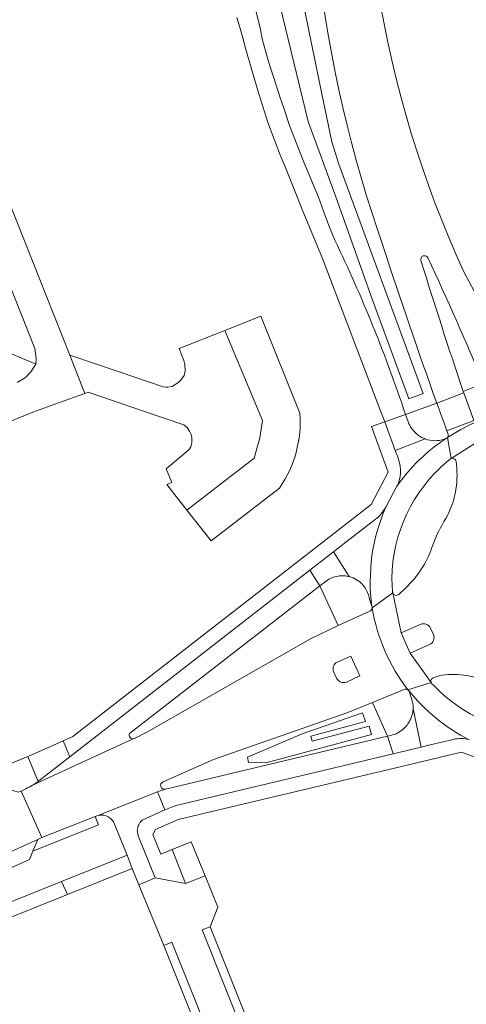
# Model space of a CAD drawing. Header units: metres. Extents: x 151213 to 156373, y 469495 to 475754.
# Tile 31 of 230: x 153486 to 153548, y 472049 to 472184. Entities that reach past the tile are written whole.
import ezdxf

# ---------------------------------------------------------------- set-up
doc = ezdxf.new("R2010")
doc.units = ezdxf.units.M
for name, color, linetype, lineweight in [('B-WE-OG-TERREIN_BEGROEID-GV', 252, 'Continuous', 18), ('B-WE-VH-GESLOTENVERHARDING_ASFALT-GV', 252, 'Continuous', 18), ('B-WE-VH-OPENVERHARDING_BETONSTRAATSTEEN-GV', 252, 'Continuous', 18), ('B-WE-VH-OPENVERHARDING_TEGEL-GV', 252, 'Continuous', 18)]:
    doc.layers.add(name, color=color, linetype=linetype, lineweight=lineweight)

msp = doc.modelspace()

# ---------------------------------------------------------------- linework, layer by layer
at = {"layer": 'B-WE-OG-TERREIN_BEGROEID-GV'}
for points in [[(153536.177, 472152.949, -0.1097441), (153526.904, 472230.867)], [(153534.448, 472228.977, 0.1364132), (153547.198, 472149.497)], [(153529.57, 472153.83, -0.0323453), (153539.21, 472130.022)], [(153543.502, 472131.571, -0.0078229), (153536.177, 472152.949)], [(153544.932, 472123.58, 0.2194499), (153537.347, 472107.589)], [(153545.454, 472123.992, 0.0806682), (153545.335, 472123.917)], [(153546.134, 472123.599, 0.5099467), (153545.454, 472123.992)], [(153544.478, 472115.375, 0.1606025), (153546.23, 472122.661)], [(153542.838, 472111.82, -0.0517706), (153544.478, 472115.375)], [(153539.25, 472106.323, 0.1178856), (153542.838, 472111.82)], [(153537.445, 472105.774, 0.08694), (153537.475, 472105.635)], [(153537.475, 472105.635, 0.5266086), (153538.295, 472105.421)], [(153543.026, 472094.053, 0.4498542), (153542.742, 472093.377)], [(153542.746, 472093.368, 0.0856325), (153542.845, 472093.235)], [(153550.421, 472093.466, 0.1564133), (153543.817, 472094.325)], [(153543.044, 472093.025, 0.2037122), (153558.214, 472086.431)], [(153501.487, 472086.434, 0.6135949), (153502.072, 472085.725)], [(153502.072, 472085.725, 0.0523981), (153502.175, 472085.76)], [(153506.071, 472079.813, 0.9462267), (153506.398, 472078.831)]]:
    msp.add_lwpolyline(points, format="xyb", dxfattribs=at)
at = {"layer": 'B-WE-OG-TERREIN_BEGROEID-GV', "flags": 128}
for points in [[(153518.456, 472217.976), (153521.976, 472217.976), (153521.976, 472209.314), (153523.487, 472197.656), (153524.695, 472188.992), (153527.284, 472176.224), (153529.138, 472167.279), (153530.109, 472164.232), (153541.652, 472132.858), (153539.691, 472132.137), (153534.629, 472145.898), (153529.703, 472159.747), (153525.935, 472170.022), (153521.623, 472187.698), (153518.776, 472205.65)], [(153518.456, 472217.976), (153518.776, 472205.65), (153521.623, 472187.698), (153525.935, 472170.022), (153529.703, 472159.747), (153534.629, 472145.898), (153539.691, 472132.137), (153541.652, 472132.858), (153530.109, 472164.232), (153529.138, 472167.279), (153527.284, 472176.224), (153524.695, 472188.992), (153523.487, 472197.656), (153521.976, 472209.314), (153521.976, 472217.976)], [(153533.757, 472088.077), (153533.336, 472089.27), (153525.086, 472086.36), (153517.635, 472083.173), (153517.768, 472082.48), (153520.114, 472082.441), (153534.579, 472086.301), (153534.272, 472087.451), (153526.474, 472085.37), (153526.284, 472086.083)], [(153533.757, 472088.077), (153526.284, 472086.083), (153526.474, 472085.37), (153534.272, 472087.451), (153534.579, 472086.301), (153520.114, 472082.441), (153517.768, 472082.48), (153517.635, 472083.173), (153525.086, 472086.36), (153533.336, 472089.27)]]:
    msp.add_lwpolyline(points, close=True, dxfattribs=at)
for points in [[(153518.79, 472185.04), (153519.38, 472182.6), (153519.65, 472181.35), (153520.44, 472178.37), (153520.77, 472177.38), (153521.2, 472175.99), (153522.08, 472173.28), (153522.55, 472172), (153523.36, 472169.47), (153525.32, 472164.5), (153527.32, 472159.7), (153528.25, 472157.17), (153528.94, 472155.39), (153529.57, 472153.83)], [(153547.198, 472149.497), (153552.075, 472140.408)], [(153539.21, 472130.022), (153543.502, 472131.571)], [(153545.335, 472123.917), (153544.932, 472123.58)], [(153546.23, 472122.661), (153546.134, 472123.599)], [(153537.347, 472107.589), (153537.445, 472105.774)], [(153502.175, 472085.76), (153502.177, 472085.761), (153503.966, 472086.678), (153526.214, 472099.339), (153530.002, 472101.17), (153527.506, 472106.604), (153501.487, 472086.434)], [(153538.295, 472105.421), (153539.25, 472106.323)], [(153542.742, 472093.377), (153542.746, 472093.368)], [(153542.845, 472093.235), (153543.044, 472093.025)], [(153543.817, 472094.325), (153543.026, 472094.053)], [(153536.748, 472086.053), (153534.712, 472090.671), (153531.361, 472089.288), (153512.953, 472082.879), (153506.071, 472079.813)], [(153506.398, 472078.831), (153536.748, 472086.053)]]:
    msp.add_lwpolyline(points, dxfattribs=at)
at = {"layer": 'B-WE-VH-GESLOTENVERHARDING_ASFALT-GV'}
for points in [[(153526.904, 472230.867, 0.1097441), (153536.177, 472152.949)], [(153547.198, 472149.497, -0.1364132), (153534.448, 472228.977)], [(153539.21, 472130.022, 0.0323453), (153529.57, 472153.83)], [(153536.177, 472152.949, 0.0078229), (153543.502, 472131.571)], [(153541.649, 472151.68, 0.4063051), (153541.328, 472151.048)], [(153541.328, 472151.048, -0.4063051), (153541.649, 472151.68)], [(153541.328, 472151.048, 0.0056478), (153547.109, 472133.145)], [(153547.109, 472133.145, -0.0056478), (153541.328, 472151.048)], [(153542.049, 472151.65, 0.2099442), (153541.649, 472151.68)], [(153541.649, 472151.68, -0.2099442), (153542.049, 472151.65)], [(153542.278, 472151.408, 0.1719033), (153542.049, 472151.65)], [(153542.049, 472151.65, -0.1719033), (153542.278, 472151.408)], [(153549.878, 472134.21, 0.0121935), (153542.278, 472151.408)], [(153542.278, 472151.408, -0.0121935), (153549.878, 472134.21)], [(153543.509, 472131.551, 0.0012597), (153544.876, 472127.79)], [(153540.722, 472127.367, -0.1291536), (153539.597, 472128.989)], [(153548.698, 472128.898, 0.0423684), (153544.97, 472126.866)], [(153544.97, 472126.866, -0.0423684), (153548.698, 472128.898)], [(153541.433, 472126.882, -0.0570317), (153540.722, 472127.367)], [(153541.922, 472126.663, -0.0342969), (153541.433, 472126.882)], [(153545.044, 472127.332, -0.2613481), (153544.97, 472126.866)], [(153538.047, 472120.237, -0.0921999), (153544.775, 472126.741)], [(153544.775, 472126.741, 0.0921999), (153538.047, 472120.237)], [(153544.522, 472126.632, -0.171157), (153541.922, 472126.663)], [(153537.347, 472107.589, -0.2194499), (153544.932, 472123.58)], [(153538.285, 472123.853, -0.2123794), (153538.047, 472120.237)], [(153545.335, 472123.917, -0.0806682), (153545.454, 472123.992)], [(153545.454, 472123.992, -0.5099467), (153546.134, 472123.599)], [(153546.23, 472122.661, -0.1606025), (153544.478, 472115.375)], [(153534.627, 472103.774, -0.1371078), (153536.518, 472117.348)], [(153536.518, 472117.348, 0.1371078), (153534.627, 472103.774)], [(153536.518, 472117.348, -0.1124066), (153535.085, 472115.685)], [(153544.478, 472115.375, 0.0517706), (153542.838, 472111.82)], [(153542.838, 472111.82, -0.1178856), (153539.25, 472106.323)], [(153528.386, 472107.254, -0.12081), (153530, 472107.933)], [(153530, 472107.933, -0.0601706), (153530.864, 472107.971)], [(153530.864, 472107.971, -0.0490702), (153531.535, 472107.86)], [(153531.535, 472107.86, -0.0396118), (153532.071, 472107.675)], [(153532.071, 472107.675, -0.1417391), (153533.662, 472106.36)], [(153533.662, 472106.36, -0.1014063), (153534.236, 472105)], [(153537.475, 472105.635, -0.08694), (153537.445, 472105.774)], [(153538.295, 472105.421, -0.5266086), (153537.475, 472105.635)], [(153534.602, 472103.405, -0.189279), (153534.332, 472103.152)], [(153534.65, 472103.587, -0.0978901), (153534.602, 472103.405)], [(153534.627, 472103.774, -0.1020351), (153534.65, 472103.587)], [(153539.542, 472092.408, -0.1216519), (153534.65, 472103.587)], [(153534.65, 472103.587, 0.1216519), (153539.542, 472092.408)], [(153542.634, 472100.814, 0.4202281), (153541.246, 472101.331)], [(153541.246, 472101.331, -0.4202281), (153542.634, 472100.814)], [(153542.523, 472098.574, 0.4223654), (153543.028, 472099.936)], [(153543.028, 472099.936, -0.4223654), (153542.523, 472098.574)], [(153529.88, 472096.173, 0.4055634), (153529.398, 472094.915)], [(153529.398, 472094.915, -0.4055634), (153529.88, 472096.173)], [(153529.811, 472093.984, 0.4109637), (153531.138, 472093.463)], [(153531.138, 472093.463, -0.4109637), (153529.811, 472093.984)], [(153542.742, 472093.377, -0.4498542), (153543.026, 472094.053)], [(153542.845, 472093.235, -0.0856325), (153542.746, 472093.368)], [(153543.817, 472094.325, -0.1564133), (153550.421, 472093.466)], [(153539.05, 472092.461, -0.2581992), (153539.542, 472092.408)], [(153539.542, 472092.408, -0.0739739), (153539.647, 472092.31)], [(153547.907, 472085.575, -0.1059646), (153539.647, 472092.31)], [(153539.647, 472092.31, -0.042079), (153539.718, 472092.191)], [(153539.647, 472092.31, 0.1059646), (153547.907, 472085.575)], [(153539.718, 472092.191, -0.0927902), (153539.73, 472092.165)], [(153558.214, 472086.431, -0.2037122), (153543.044, 472093.025)], [(153540.048, 472091.226, -0.0937253), (153540.251, 472089.807)], [(153540.251, 472089.807, -0.059609), (153540.105, 472088.903)], [(153539.896, 472088.339, -0.0450345), (153539.555, 472087.744)], [(153540.105, 472088.903, -0.040478), (153539.896, 472088.339)], [(153538.988, 472087.095, -0.1314561), (153537.21, 472086.163)], [(153539.555, 472087.744, -0.057526), (153538.988, 472087.095)], [(153502.072, 472085.725, -0.6135949), (153501.487, 472086.434)], [(153502.175, 472085.76, -0.0523981), (153502.072, 472085.725)], [(153545.765, 472085.622, -0.1311841), (153547.907, 472085.575)], [(153488.988, 472079.86, -0.0255629), (153488.241, 472079.357)], [(153489.099, 472079.945, -0.0100276), (153488.988, 472079.86)], [(153506.398, 472078.831, -0.9462267), (153506.071, 472079.813)], [(153488.241, 472079.357, -0.030922), (153487.319, 472078.874)], [(153506.39, 472076.029, -0.0114817), (153508.039, 472076.654)]]:
    msp.add_lwpolyline(points, format="xyb", dxfattribs=at)
at = {"layer": 'B-WE-VH-GESLOTENVERHARDING_ASFALT-GV', "flags": 128}
for points in [[(153529.57, 472153.83), (153528.94, 472155.39), (153528.25, 472157.17), (153527.32, 472159.7), (153525.32, 472164.5), (153523.36, 472169.47), (153522.55, 472172), (153522.08, 472173.28), (153521.2, 472175.99), (153520.77, 472177.38), (153520.44, 472178.37), (153519.65, 472181.35), (153519.38, 472182.6), (153518.79, 472185.04), (153518.48, 472186.44), (153518.12, 472187.85), (153517.81, 472189.21), (153517.33, 472191.69), (153516.91, 472194.17), (153516.67, 472195.39), (153516.22, 472198.27), (153516, 472199.94), (153515.84, 472201.55), (153515.65, 472203.17)], [(153516.15, 472184.24), (153516.53, 472183.06), (153516.99, 472181.49), (153517.33, 472180.08), (153518.11, 472177.37), (153519.03, 472174.28), (153520.38, 472169.91), (153522.14, 472165.35), (153522.98, 472163.28), (153525.08, 472158.01), (153527.889, 472151.312), (153535.957, 472130.141), (153536.389, 472129.008), (153539.21, 472130.022)], [(153552.075, 472140.408), (153547.198, 472149.497)], [(153547.109, 472133.145), (153548.494, 472133.678), (153549.878, 472134.21)], [(153548.494, 472133.678), (153547.109, 472133.145), (153547.182, 472132.951), (153548.583, 472129.205), (153548.7, 472128.899)], [(153543.502, 472131.571), (153543.509, 472131.551), (153547.182, 472132.951), (153547.109, 472133.145)], [(153544.876, 472127.79), (153548.583, 472129.205), (153547.182, 472132.951), (153543.509, 472131.551)], [(153539.597, 472128.989), (153539.21, 472130.022), (153536.389, 472129.008), (153537.827, 472125.1), (153541.922, 472126.663)], [(153548.7, 472128.899), (153548.583, 472129.205), (153544.876, 472127.79), (153545.044, 472127.332)], [(153545.454, 472123.992), (153544.97, 472126.866), (153544.775, 472126.741)], [(153544.97, 472126.866), (153545.454, 472123.992), (153549.564, 472126.584)], [(153541.922, 472126.663), (153537.827, 472125.1), (153538.205, 472124.071), (153538.285, 472123.853)], [(153544.775, 472126.741), (153544.522, 472126.632)], [(153550.649, 472123.748), (153549.564, 472126.584), (153545.454, 472123.992)], [(153544.932, 472123.58), (153545.335, 472123.917)], [(153546.134, 472123.599), (153546.23, 472122.661)], [(153538.047, 472120.237), (153536.518, 472117.348)], [(153535.085, 472115.685), (153531.05, 472112.549), (153529.382, 472111.253), (153531.535, 472107.86)], [(153531.535, 472107.86), (153529.382, 472111.253), (153526.162, 472108.75), (153527.506, 472106.604), (153528.386, 472107.254)], [(153501.487, 472086.434), (153527.506, 472106.604), (153526.162, 472108.75), (153493.338, 472083.24), (153489.099, 472079.945)], [(153537.445, 472105.774), (153537.347, 472107.589)], [(153534.65, 472103.587), (153537.475, 472105.635)], [(153542.742, 472093.377), (153539.848, 472097.387), (153538.636, 472100.173), (153537.475, 472105.635), (153534.65, 472103.587)], [(153537.475, 472105.635), (153538.636, 472100.173), (153541.246, 472101.331)], [(153539.25, 472106.323), (153538.295, 472105.421)], [(153534.236, 472105), (153534.627, 472103.774)], [(153534.332, 472103.152), (153530.002, 472101.17), (153526.214, 472099.339), (153503.966, 472086.678), (153502.177, 472085.761), (153502.175, 472085.76)], [(153541.246, 472101.331), (153538.636, 472100.173), (153539.848, 472097.387), (153542.523, 472098.574)], [(153543.028, 472099.936), (153542.634, 472100.814)], [(153542.634, 472100.814), (153543.028, 472099.936)], [(153542.523, 472098.574), (153539.848, 472097.387), (153542.742, 472093.377)], [(153531.138, 472093.463), (153532.982, 472094.311), (153531.761, 472097.016), (153529.88, 472096.173)], [(153529.88, 472096.173), (153531.761, 472097.016), (153532.982, 472094.311), (153531.138, 472093.463)], [(153529.398, 472094.915), (153529.811, 472093.984)], [(153529.811, 472093.984), (153529.398, 472094.915)], [(153539.542, 472092.408), (153542.742, 472093.377)], [(153542.746, 472093.368), (153542.742, 472093.377), (153539.542, 472092.408)], [(153543.044, 472093.025), (153542.845, 472093.235)], [(153543.026, 472094.053), (153543.817, 472094.325)], [(153506.071, 472079.813), (153512.953, 472082.879), (153531.361, 472089.288), (153534.712, 472090.671), (153539.05, 472092.461)], [(153539.73, 472092.165), (153540.048, 472091.226)], [(153537.21, 472086.163), (153536.748, 472086.053), (153537.553, 472083.67), (153541.362, 472084.576), (153540.251, 472089.807)], [(153540.251, 472089.807), (153541.362, 472084.576), (153542.587, 472084.867), (153545.765, 472085.622)], [(153502.072, 472085.725), (153488.241, 472079.357)], [(153488.241, 472079.357), (153502.072, 472085.725)], [(153508.039, 472076.654), (153537.553, 472083.67), (153536.748, 472086.053), (153506.398, 472078.831), (153505.415, 472078.519), (153505.303, 472078.474), (153506.315, 472075.994), (153506.39, 472076.029)], [(153487.319, 472078.874), (153486.674, 472078.571), (153488.059, 472075.478), (153489.522, 472072.213), (153496.819, 472075.07), (153497.289, 472075.254), (153505.303, 472078.474), (153505.415, 472078.519), (153506.398, 472078.831)]]:
    msp.add_lwpolyline(points, dxfattribs=at)
at = {"layer": 'B-WE-VH-OPENVERHARDING_BETONSTRAATSTEEN-GV', "flags": 128}
for points in [[(153474.374, 472164.621), (153472.966, 472164.062), (153482.78, 472139.373), (153488.669, 472136.873), (153488.733, 472137.673), (153488.546, 472139.005), (153479.222, 472162.467)], [(153514.542, 472141.492), (153508.29, 472139.015), (153508.94, 472137.38), (153509.07, 472136.85), (153509.1, 472135.91), (153508.96, 472135.35), (153508.47, 472134.65), (153508.12, 472134.35), (153507.32, 472133.85), (153506.74, 472133.75), (153506.47, 472133.75), (153506.08, 472133.8), (153500.22, 472135.815), (153493.33, 472138.1), (153495.393, 472132.897), (153495.829, 472133.055), (153503.387, 472130.47), (153508.91, 472128.61), (153509.37, 472128.23), (153509.69, 472127.73), (153509.9, 472127.3), (153510, 472126.9), (153510, 472126.12), (153509.86, 472125.57), (153509.6, 472125.18), (153506.52, 472122.602), (153507.264, 472120.734), (153506.575, 472120.463), (153509.346, 472116.939), (153518.539, 472124.05), (153519.286, 472126.807), (153519.672, 472129.191)], [(153488.949, 472071.955), (153444.398, 472051.917), (153447.06, 472050.9), (153450.665, 472052.52), (153451.588, 472052.934), (153464.137, 472058.571), (153465.051, 472058.982), (153487.84, 472069.22), (153488.292, 472070.336)], [(153508.305, 472068.019), (153509.128, 472065.929), (153511.819, 472066.988), (153510.953, 472069.084), (153509.931, 472071.624), (153507.302, 472070.567)], [(153521.86, 472018.255), (153522.988, 472018.754), (153507.258, 472057.942), (153506.164, 472057.48)]]:
    msp.add_lwpolyline(points, close=True, dxfattribs=at)
for points in [[(153473.451, 472124.297), (153488.26, 472130.32), (153491.772, 472131.589), (153495.393, 472132.897), (153493.33, 472138.1), (153483.89, 472161.9)], [(153479.222, 472162.467), (153488.546, 472139.005), (153488.733, 472137.673), (153488.669, 472136.873), (153488.014, 472135.833), (153487.29, 472135.074), (153486.145, 472134.361)], [(153519.439, 472143.433), (153514.542, 472141.492), (153519.672, 472129.191), (153519.286, 472126.807), (153518.539, 472124.05), (153509.346, 472116.939), (153512.64, 472112.75), (153522, 472119.96)], [(153524.789, 472130.196), (153519.439, 472143.433)], [(153489.099, 472079.945), (153493.338, 472083.24), (153492.407, 472085.421), (153491.405, 472084.97)], [(153491.405, 472084.97), (153487.615, 472083.265), (153488.988, 472079.86)], [(153444.398, 472051.917), (153488.949, 472071.955), (153489.522, 472072.213), (153488.059, 472075.478), (153486.674, 472078.571), (153486.282, 472078.394)], [(153503.243, 472074.573), (153506.315, 472075.994), (153505.303, 472078.474), (153497.289, 472075.254)], [(153499.457, 472074.051), (153501.171, 472069.784), (153501.87, 472067.97)], [(153501.87, 472067.97), (153502.752, 472065.768), (153505.021, 472066.691), (153502.678, 472072.453), (153502.554, 472073.22)], [(153527.786, 472018.641), (153511.442, 472059.591), (153512.52, 472060.004), (153513.58, 472062.722), (153512.616, 472065.057), (153511.819, 472066.988), (153509.128, 472065.929), (153505.021, 472066.691), (153502.752, 472065.768), (153506.164, 472057.48), (153507.258, 472057.942), (153522.988, 472018.754), (153524.214, 472015.506)], [(153530.229, 472015.652), (153512.52, 472060.004), (153511.442, 472059.591), (153527.786, 472018.641)]]:
    msp.add_lwpolyline(points, dxfattribs=at)
at = {"layer": 'B-WE-VH-OPENVERHARDING_BETONSTRAATSTEEN-GV'}
for points in [[(153522, 472119.96, 0.1710588), (153524.789, 472130.196)], [(153488.988, 472079.86, 0.0100276), (153489.099, 472079.945)], [(153497.289, 472075.254, -0.346261), (153499.457, 472074.051)], [(153502.554, 472073.22, -0.2123749), (153503.243, 472074.573)]]:
    msp.add_lwpolyline(points, format="xyb", dxfattribs=at)
at = {"layer": 'B-WE-VH-OPENVERHARDING_TEGEL-GV', "flags": 128}
for points in [[(153543.509, 472131.551), (153543.502, 472131.571), (153539.21, 472130.022), (153539.597, 472128.989)], [(153538.285, 472123.853), (153538.205, 472124.071), (153537.827, 472125.1), (153536.389, 472129.008), (153534.553, 472128.348), (153536.838, 472122.124), (153534.532, 472117.733), (153493.738, 472086.019), (153492.407, 472085.421), (153493.338, 472083.24), (153526.162, 472108.75), (153529.382, 472111.253)], [(153544.522, 472126.632), (153544.775, 472126.741), (153544.97, 472126.866)], [(153545.044, 472127.332), (153544.876, 472127.79)], [(153536.518, 472117.348), (153538.047, 472120.237)], [(153529.382, 472111.253), (153531.05, 472112.549), (153535.085, 472115.685)], [(153528.386, 472107.254), (153527.506, 472106.604), (153530.002, 472101.17), (153534.332, 472103.152)], [(153534.627, 472103.774), (153534.236, 472105)], [(153539.05, 472092.461), (153534.712, 472090.671)], [(153540.048, 472091.226), (153539.73, 472092.165)], [(153534.712, 472090.671), (153536.748, 472086.053), (153537.21, 472086.163)], [(153545.765, 472085.622), (153542.587, 472084.867), (153541.362, 472084.576), (153537.553, 472083.67), (153508.039, 472076.654)], [(153502.554, 472073.22), (153502.678, 472072.453), (153505.021, 472066.691), (153509.128, 472065.929), (153508.305, 472068.019), (153507.302, 472070.567), (153505.756, 472069.942), (153504.676, 472072.616), (153505.027, 472073.335), (153508.166, 472074.669), (153515.253, 472076.355), (153537.71, 472081.699), (153546.892, 472083.884), (153551.2, 472082.302), (153554.179, 472075.201), (153556.049, 472075.936)], [(153487.615, 472083.265), (153485.037, 472082.225), (153456.389, 472069.521), (153456.23, 472069.45), (153457.14, 472067.42), (153440.52, 472059.98), (153438.95, 472059.49), (153438.27, 472059.39), (153437.71, 472059.4), (153437.19, 472059.44), (153436.909, 472059.516), (153437.765, 472057.396), (153438.559, 472057.503), (153439.163, 472057.529), (153440.659, 472057.894), (153441.295, 472058.179), (153461.14, 472067.07), (153462.05, 472069.6), (153483.6, 472079.25), (153486.282, 472078.394), (153486.674, 472078.571), (153487.319, 472078.874)], [(153488.988, 472079.86), (153487.615, 472083.265)], [(153506.39, 472076.029), (153506.315, 472075.994), (153503.243, 472074.573)]]:
    msp.add_lwpolyline(points, dxfattribs=at)
at = {"layer": 'B-WE-VH-OPENVERHARDING_TEGEL-GV'}
for points in [[(153544.876, 472127.79, -0.0012597), (153543.509, 472131.551)], [(153539.597, 472128.989, 0.1291536), (153540.722, 472127.367)], [(153540.722, 472127.367, 0.0570317), (153541.433, 472126.882)], [(153541.433, 472126.882, 0.0342969), (153541.922, 472126.663)], [(153544.97, 472126.866, 0.2613481), (153545.044, 472127.332)], [(153541.922, 472126.663, 0.171157), (153544.522, 472126.632)], [(153538.047, 472120.237, 0.2123794), (153538.285, 472123.853)], [(153535.085, 472115.685, 0.1124066), (153536.518, 472117.348)], [(153530, 472107.933, 0.12081), (153528.386, 472107.254)], [(153530.864, 472107.971, 0.0601706), (153530, 472107.933)], [(153531.535, 472107.86, 0.0490702), (153530.864, 472107.971)], [(153532.071, 472107.675, 0.0396118), (153531.535, 472107.86)], [(153533.662, 472106.36, 0.1417391), (153532.071, 472107.675)], [(153534.236, 472105, 0.1014063), (153533.662, 472106.36)], [(153534.332, 472103.152, 0.189279), (153534.602, 472103.405)], [(153534.602, 472103.405, 0.0978901), (153534.65, 472103.587)], [(153534.65, 472103.587, 0.1020351), (153534.627, 472103.774)], [(153539.542, 472092.408, 0.2581992), (153539.05, 472092.461)], [(153539.647, 472092.31, 0.0739739), (153539.542, 472092.408)], [(153539.718, 472092.191, 0.042079), (153539.647, 472092.31)], [(153539.73, 472092.165, 0.0927902), (153539.718, 472092.191)], [(153540.251, 472089.807, 0.0937253), (153540.048, 472091.226)], [(153540.105, 472088.903, 0.059609), (153540.251, 472089.807)], [(153539.555, 472087.744, 0.0450345), (153539.896, 472088.339)], [(153539.896, 472088.339, 0.040478), (153540.105, 472088.903)], [(153537.21, 472086.163, 0.1314561), (153538.988, 472087.095)], [(153538.988, 472087.095, 0.057526), (153539.555, 472087.744)], [(153547.907, 472085.575, 0.1311841), (153545.765, 472085.622)], [(153488.241, 472079.357, 0.0255629), (153488.988, 472079.86)], [(153487.319, 472078.874, 0.030922), (153488.241, 472079.357)], [(153508.039, 472076.654, 0.0114817), (153506.39, 472076.029)], [(153503.243, 472074.573, 0.2123749), (153502.554, 472073.22)]]:
    msp.add_lwpolyline(points, format="xyb", dxfattribs=at)
at = {"layer": 'B-WE-VH-OPENVERHARDING_TEGEL-GV', "flags": 128}
for points in [[(153489.522, 472072.213), (153488.949, 472071.955), (153488.292, 472070.336), (153497.261, 472073.94), (153496.819, 472075.07)], [(153492.217, 472066.197), (153493.015, 472064.416), (153501.87, 472067.97), (153501.171, 472069.784)], [(153493.015, 472064.416), (153492.217, 472066.197), (153466.34, 472055.83), (153465.051, 472058.982), (153464.137, 472058.571), (153465.36, 472055.44), (153452.63, 472050.34), (153451.588, 472052.934), (153450.665, 472052.52), (153451.65, 472049.96), (153442.249, 472046.184), (153442.967, 472044.331)]]:
    msp.add_lwpolyline(points, close=True, dxfattribs=at)

doc.saveas('drawing.dxf')
